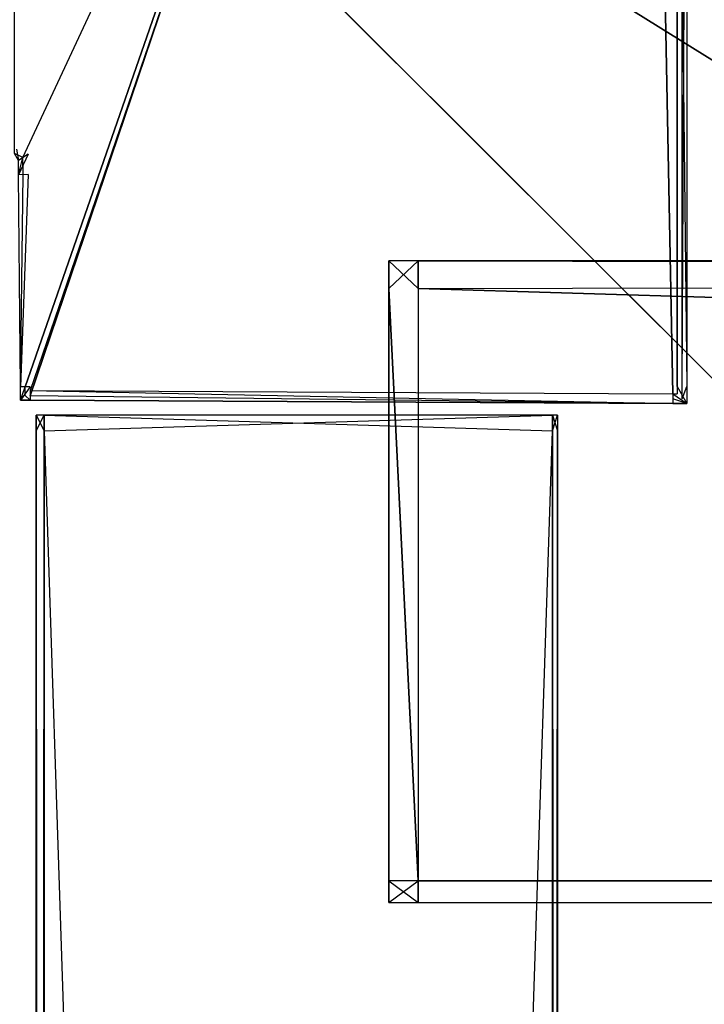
# Model space of a CAD drawing. Extents: x 0 to 1.6, y -0.5 to 0.
# Tile 52 of 192: x 0.0109 to 0.031, y -0.0473 to -0.0184. Entities that reach past the tile are written whole.
import ezdxf

# ---------------------------------------------------------------- set-up
doc = ezdxf.new("R2010")
doc.units = 0
for name, color, linetype in [('L11_KORPUS2_0___REPLACEMTFOREMP', 7, 'CONTINUOUS'), ('L13_KORPUS1_3___REPLACEMTFOREMP', 7, 'CONTINUOUS'), ('L16_KORPUS1_0___REPLACEMTFOREMP', 7, 'CONTINUOUS'), ('L17_FL_CHE_6___REPLACEMTFOREMPT', 7, 'CONTINUOUS'), ('L65_ABDECKPL_0___REPLACEMTFOREM', 7, 'CONTINUOUS'), ('L6_KORPUS2_4___REPLACEMTFOREMPT', 7, 'CONTINUOUS')]:
    doc.layers.add(name, color=color, linetype=linetype)

msp = doc.modelspace()

# ---------------------------------------------------------------- linework, layer by layer
at = {"layer": 'L11_KORPUS2_0___REPLACEMTFOREMP', "color": 250}
for points, invisible_edges in [([(0.011408, -0.029986, 0.007256), (0.011636, -0.029986, 0.006884), (0.011408, -0.029986, 0.006884), (0.011408, -0.029986, 0.007256)], 13), ([(0.011636, -0.029986, 0.006884), (0.011408, -0.029986, 0.007256), (0.011636, -0.029986, 0.007256), (0.011636, -0.029986, 0.006884)], 14), ([(0.011408, -0.029986, 0.590328), (0.011636, -0.029986, 0.007256), (0.011408, -0.029986, 0.007256), (0.011408, -0.029986, 0.590328)], 13), ([(0.011636, -0.029986, 0.007256), (0.011408, -0.029986, 0.590328), (0.011636, -0.029986, 0.590328), (0.011636, -0.029986, 0.007256)], 14), ([(0.011408, -0.029986, 0.590765), (0.011636, -0.029986, 0.590328), (0.011408, -0.029986, 0.590328), (0.011408, -0.029986, 0.590765)], 13), ([(0.011636, -0.029986, 0.590328), (0.011408, -0.029986, 0.590765), (0.011636, -0.029986, 0.590765), (0.011636, -0.029986, 0.590328)], 14), ([(0.011636, -0.029986, 0.006884), (0.011408, -0.030441, 0.006884), (0.011408, -0.029986, 0.006884), (0.011636, -0.029986, 0.006884)], 13), ([(0.011408, -0.030441, 0.006884), (0.011636, -0.029986, 0.006884), (0.011636, -0.030441, 0.006884), (0.011408, -0.030441, 0.006884)], 14), ([(0.011636, -0.030441, 0.590765), (0.011408, -0.029986, 0.590765), (0.011408, -0.030441, 0.590765), (0.011636, -0.030441, 0.590765)], 13), ([(0.011408, -0.029986, 0.590765), (0.011636, -0.030441, 0.590765), (0.011636, -0.029986, 0.590765), (0.011408, -0.029986, 0.590765)], 14), ([(0.011636, -0.029986, 0.007256), (0.026554, -0.029986, 0.006884), (0.011636, -0.029986, 0.006884), (0.011636, -0.029986, 0.007256)], 13), ([(0.026554, -0.029986, 0.006884), (0.011636, -0.029986, 0.007256), (0.026554, -0.029986, 0.007256), (0.026554, -0.029986, 0.006884)], 14), ([(0.011636, -0.029986, 0.590328), (0.026554, -0.029986, 0.007256), (0.011636, -0.029986, 0.007256), (0.011636, -0.029986, 0.590328)], 13), ([(0.026554, -0.029986, 0.007256), (0.011636, -0.029986, 0.590328), (0.026554, -0.029986, 0.590328), (0.026554, -0.029986, 0.007256)], 14), ([(0.011636, -0.029986, 0.590765), (0.026554, -0.029986, 0.590328), (0.011636, -0.029986, 0.590328), (0.011636, -0.029986, 0.590765)], 13), ([(0.026554, -0.029986, 0.590328), (0.011636, -0.029986, 0.590765), (0.026554, -0.029986, 0.590765), (0.026554, -0.029986, 0.590328)], 14), ([(0.026554, -0.029986, 0.006884), (0.011636, -0.030441, 0.006884), (0.011636, -0.029986, 0.006884), (0.026554, -0.029986, 0.006884)], 13), ([(0.011636, -0.030441, 0.006884), (0.026554, -0.029986, 0.006884), (0.026554, -0.030441, 0.006884), (0.011636, -0.030441, 0.006884)], 14), ([(0.026554, -0.030441, 0.590765), (0.011636, -0.029986, 0.590765), (0.011636, -0.030441, 0.590765), (0.026554, -0.030441, 0.590765)], 13), ([(0.011636, -0.029986, 0.590765), (0.026554, -0.030441, 0.590765), (0.026554, -0.029986, 0.590765), (0.011636, -0.029986, 0.590765)], 14), ([(0.026554, -0.029986, 0.007256), (0.026699, -0.029986, 0.006884), (0.026554, -0.029986, 0.006884), (0.026554, -0.029986, 0.007256)], 13), ([(0.026699, -0.029986, 0.006884), (0.026554, -0.029986, 0.007256), (0.026699, -0.029986, 0.007256), (0.026699, -0.029986, 0.006884)], 14), ([(0.026554, -0.029986, 0.590328), (0.026699, -0.029986, 0.007256), (0.026554, -0.029986, 0.007256), (0.026554, -0.029986, 0.590328)], 13), ([(0.026699, -0.029986, 0.007256), (0.026554, -0.029986, 0.590328), (0.026699, -0.029986, 0.590328), (0.026699, -0.029986, 0.007256)], 14), ([(0.026554, -0.029986, 0.590765), (0.026699, -0.029986, 0.590328), (0.026554, -0.029986, 0.590328), (0.026554, -0.029986, 0.590765)], 13), ([(0.026699, -0.029986, 0.590328), (0.026554, -0.029986, 0.590765), (0.026699, -0.029986, 0.590765), (0.026699, -0.029986, 0.590328)], 14), ([(0.026699, -0.029986, 0.006884), (0.026554, -0.030441, 0.006884), (0.026554, -0.029986, 0.006884), (0.026699, -0.029986, 0.006884)], 13), ([(0.026554, -0.030441, 0.006884), (0.026699, -0.029986, 0.006884), (0.026699, -0.030441, 0.006884), (0.026554, -0.030441, 0.006884)], 14), ([(0.026699, -0.030441, 0.590765), (0.026554, -0.029986, 0.590765), (0.026554, -0.030441, 0.590765), (0.026699, -0.030441, 0.590765)], 13), ([(0.026554, -0.029986, 0.590765), (0.026699, -0.030441, 0.590765), (0.026699, -0.029986, 0.590765), (0.026554, -0.029986, 0.590765)], 14), ([(0.026699, -0.030441, 0.006884), (0.026699, -0.029986, 0.007256), (0.026699, -0.030441, 0.007256), (0.026699, -0.030441, 0.006884)], 13), ([(0.026699, -0.029986, 0.007256), (0.026699, -0.030441, 0.006884), (0.026699, -0.029986, 0.006884), (0.026699, -0.029986, 0.007256)], 14), ([(0.026699, -0.030441, 0.007256), (0.026699, -0.029986, 0.590328), (0.026699, -0.030441, 0.590328), (0.026699, -0.030441, 0.007256)], 13), ([(0.026699, -0.029986, 0.590328), (0.026699, -0.030441, 0.007256), (0.026699, -0.029986, 0.007256), (0.026699, -0.029986, 0.590328)], 14), ([(0.026699, -0.030441, 0.590328), (0.026699, -0.029986, 0.590765), (0.026699, -0.030441, 0.590765), (0.026699, -0.030441, 0.590328)], 13), ([(0.026699, -0.029986, 0.590765), (0.026699, -0.030441, 0.590328), (0.026699, -0.029986, 0.590328), (0.026699, -0.029986, 0.590765)], 14), ([(0.011636, -0.030441, 0.006884), (0.011408, -0.477405, 0.006884), (0.011408, -0.030441, 0.006884), (0.011636, -0.030441, 0.006884)], 13), ([(0.011408, -0.477405, 0.006884), (0.011636, -0.030441, 0.006884), (0.011636, -0.477405, 0.006884), (0.011408, -0.477405, 0.006884)], 14), ([(0.011636, -0.477405, 0.590765), (0.011408, -0.030441, 0.590765), (0.011408, -0.477405, 0.590765), (0.011636, -0.477405, 0.590765)], 13), ([(0.011408, -0.030441, 0.590765), (0.011636, -0.477405, 0.590765), (0.011636, -0.030441, 0.590765), (0.011408, -0.030441, 0.590765)], 14), ([(0.026554, -0.030441, 0.006884), (0.011636, -0.477405, 0.006884), (0.011636, -0.030441, 0.006884), (0.026554, -0.030441, 0.006884)], 13), ([(0.011636, -0.477405, 0.006884), (0.026554, -0.030441, 0.006884), (0.026554, -0.477405, 0.006884), (0.011636, -0.477405, 0.006884)], 14), ([(0.026554, -0.477405, 0.590765), (0.011636, -0.030441, 0.590765), (0.011636, -0.477405, 0.590765), (0.026554, -0.477405, 0.590765)], 13), ([(0.011636, -0.030441, 0.590765), (0.026554, -0.477405, 0.590765), (0.026554, -0.030441, 0.590765), (0.011636, -0.030441, 0.590765)], 14), ([(0.026699, -0.030441, 0.006884), (0.026554, -0.477405, 0.006884), (0.026554, -0.030441, 0.006884), (0.026699, -0.030441, 0.006884)], 13), ([(0.026554, -0.477405, 0.006884), (0.026699, -0.030441, 0.006884), (0.026699, -0.477405, 0.006884), (0.026554, -0.477405, 0.006884)], 14), ([(0.026699, -0.477405, 0.590765), (0.026554, -0.030441, 0.590765), (0.026554, -0.477405, 0.590765), (0.026699, -0.477405, 0.590765)], 13), ([(0.026554, -0.030441, 0.590765), (0.026699, -0.477405, 0.590765), (0.026699, -0.030441, 0.590765), (0.026554, -0.030441, 0.590765)], 14), ([(0.026699, -0.477405, 0.006884), (0.026699, -0.030441, 0.007256), (0.026699, -0.477405, 0.007256), (0.026699, -0.477405, 0.006884)], 13), ([(0.026699, -0.030441, 0.007256), (0.026699, -0.477405, 0.006884), (0.026699, -0.030441, 0.006884), (0.026699, -0.030441, 0.007256)], 14), ([(0.026699, -0.477405, 0.007256), (0.026699, -0.030441, 0.590328), (0.026699, -0.477405, 0.590328), (0.026699, -0.477405, 0.007256)], 13), ([(0.026699, -0.030441, 0.590328), (0.026699, -0.477405, 0.007256), (0.026699, -0.030441, 0.007256), (0.026699, -0.030441, 0.590328)], 14), ([(0.026699, -0.477405, 0.590328), (0.026699, -0.030441, 0.590765), (0.026699, -0.477405, 0.590765), (0.026699, -0.477405, 0.590328)], 13), ([(0.026699, -0.030441, 0.590765), (0.026699, -0.477405, 0.590328), (0.026699, -0.030441, 0.590328), (0.026699, -0.030441, 0.590765)], 14)]:
    msp.add_3dface(points, dxfattribs=dict(at, invisible_edges=invisible_edges))
at = {"layer": 'L13_KORPUS1_3___REPLACEMTFOREMP', "color": 8}
for points, invisible_edges in [([(0.011408, -0.029986, 0.007256), (0.011408, -0.030441, 0.006884), (0.011408, -0.030441, 0.007256), (0.011408, -0.029986, 0.007256)], 13), ([(0.011408, -0.030441, 0.006884), (0.011408, -0.029986, 0.007256), (0.011408, -0.029986, 0.006884), (0.011408, -0.030441, 0.006884)], 14), ([(0.011408, -0.029986, 0.590328), (0.011408, -0.030441, 0.007256), (0.011408, -0.030441, 0.590328), (0.011408, -0.029986, 0.590328)], 13), ([(0.011408, -0.030441, 0.007256), (0.011408, -0.029986, 0.590328), (0.011408, -0.029986, 0.007256), (0.011408, -0.030441, 0.007256)], 14), ([(0.011408, -0.029986, 0.590765), (0.011408, -0.030441, 0.590328), (0.011408, -0.030441, 0.590765), (0.011408, -0.029986, 0.590765)], 13), ([(0.011408, -0.030441, 0.590328), (0.011408, -0.029986, 0.590765), (0.011408, -0.029986, 0.590328), (0.011408, -0.030441, 0.590328)], 14), ([(0.011408, -0.030441, 0.007256), (0.011408, -0.477405, 0.006884), (0.011408, -0.477405, 0.007256), (0.011408, -0.030441, 0.007256)], 13), ([(0.011408, -0.477405, 0.006884), (0.011408, -0.030441, 0.007256), (0.011408, -0.030441, 0.006884), (0.011408, -0.477405, 0.006884)], 14), ([(0.011408, -0.030441, 0.590328), (0.011408, -0.477405, 0.007256), (0.011408, -0.477405, 0.590328), (0.011408, -0.030441, 0.590328)], 13), ([(0.011408, -0.477405, 0.007256), (0.011408, -0.030441, 0.590328), (0.011408, -0.030441, 0.007256), (0.011408, -0.477405, 0.007256)], 14), ([(0.011408, -0.030441, 0.590765), (0.011408, -0.477405, 0.590328), (0.011408, -0.477405, 0.590765), (0.011408, -0.030441, 0.590765)], 13), ([(0.011408, -0.477405, 0.590328), (0.011408, -0.030441, 0.590765), (0.011408, -0.030441, 0.590328), (0.011408, -0.477405, 0.590328)], 14)]:
    msp.add_3dface(points, dxfattribs=dict(at, invisible_edges=invisible_edges))
at = {"layer": 'L16_KORPUS1_0___REPLACEMTFOREMP', "color": 8}
for points, invisible_edges in [([(0.002909, -0.497406), (0.002912, -0.000594), (0.5, -0.497406), (0.002909, -0.497406)], 15), ([(0.002912, -0.000596, 0.00769), (0.002909, -0.497404, 0.00769), (0.5, -0.497404, 0.00769), (0.002912, -0.000596, 0.00769)], 15), ([(0.5, -0.497406), (0.002912, -0.000594), (0.5, -0.000594), (0.5, -0.497406)], 10), ([(0.002912, -0.000596, 0.00769), (0.5, -0.497404, 0.00769), (0.5, -0.000596, 0.00769), (0.002912, -0.000596, 0.00769)], 10)]:
    msp.add_3dface(points, dxfattribs=dict(at, invisible_edges=invisible_edges))
at = {"layer": 'L17_FL_CHE_6___REPLACEMTFOREMPT', "color": 8}
for points, invisible_edges in [([(0.010766, -0.022311, 0.006962), (0.010781, -0.002135, 0.006962), (0.011015, -0.022427, 0.006962), (0.010766, -0.022311, 0.006962)], 10), ([(0.011015, -0.022427, 0.006962), (0.010781, -0.002135, 0.006962), (0.020468, -0.002135, 0.006962), (0.011015, -0.022427, 0.006962)], 13), ([(0.010873, -0.002284, 0.590534), (0.010829, -0.022176, 0.590534), (0.011164, -0.022331, 0.590534), (0.010873, -0.002284, 0.590534)], 15), ([(0.010873, -0.002284, 0.590534), (0.011164, -0.022331, 0.590534), (0.020468, -0.002284, 0.590534), (0.010873, -0.002284, 0.590534)], 15), ([(0.011015, -0.022427, 0.006962), (0.020468, -0.002135, 0.006962), (0.01102, -0.022927, 0.006962), (0.011015, -0.022427, 0.006962)], 10), ([(0.01102, -0.022927, 0.006962), (0.020468, -0.002135, 0.006962), (0.011076, -0.029158, 0.006962), (0.01102, -0.022927, 0.006962)], 13), ([(0.011076, -0.029158, 0.006962), (0.020468, -0.002135, 0.006962), (0.011078, -0.029413, 0.006962), (0.011076, -0.029158, 0.006962)], 10), ([(0.011078, -0.029413, 0.006962), (0.020468, -0.002135, 0.006962), (0.011225, -0.029414, 0.006962), (0.011078, -0.029413, 0.006962)], 13), ([(0.020468, -0.002284, 0.590534), (0.011164, -0.022331, 0.590534), (0.011169, -0.022926, 0.590534), (0.020468, -0.002284, 0.590534)], 15), ([(0.020468, -0.002284, 0.590534), (0.011169, -0.022926, 0.590534), (0.011225, -0.029157, 0.590534), (0.020468, -0.002284, 0.590534)], 15), ([(0.011225, -0.029414, 0.006962), (0.020468, -0.002135, 0.006962), (0.03008, -0.029507, 0.006962), (0.011225, -0.029414, 0.006962)], 14), ([(0.020468, -0.002284, 0.590534), (0.011225, -0.029157, 0.590534), (0.011226, -0.029264, 0.590534), (0.020468, -0.002284, 0.590534)], 15), ([(0.011226, -0.029264, 0.590534), (0.030081, -0.029357, 0.590534), (0.020468, -0.002284, 0.590534), (0.011226, -0.029264, 0.590534)], 10), ([(0.03008, -0.029507, 0.006962), (0.020468, -0.002135, 0.006962), (0.029556, -0.002135, 0.006962), (0.03008, -0.029507, 0.006962)], 15), ([(0.020468, -0.002284, 0.590534), (0.030081, -0.029357, 0.590534), (0.029556, -0.002284, 0.590534), (0.020468, -0.002284, 0.590534)], 13), ([(0.03008, -0.029507, 0.006962), (0.029556, -0.002135, 0.006962), (0.030356, -0.002135, 0.006962), (0.03008, -0.029507, 0.006962)], 15), ([(0.029556, -0.002284, 0.590534), (0.030081, -0.029357, 0.590534), (0.030207, -0.002284, 0.590534), (0.029556, -0.002284, 0.590534)], 10), ([(0.03008, -0.029507, 0.006962), (0.030356, -0.002135, 0.006962), (0.030356, -0.029508, 0.006962), (0.03008, -0.029507, 0.006962)], 15), ([(0.030207, -0.002284, 0.590534), (0.030081, -0.029357, 0.590534), (0.030207, -0.029358, 0.590534), (0.030207, -0.002284, 0.590534)], 13), ([(0.030207, -0.002284, 0.590534), (0.030207, -0.029358, 0.590534), (0.030207, -0.029143, 0.590534), (0.030207, -0.002284, 0.590534)], 10), ([(0.030207, -0.002284, 0.590534), (0.030207, -0.029143, 0.590534), (0.030207, -0.002908, 0.590534), (0.030207, -0.002284, 0.590534)], 13), ([(0.030356, -0.029508, 0.006962), (0.030356, -0.002135, 0.006962), (0.030356, -0.002908, 0.006962), (0.030356, -0.029508, 0.006962)], 15), ([(0.030491, -0.029143, 0.590534), (0.030207, -0.002908, 0.590534), (0.030207, -0.029143, 0.590534), (0.030491, -0.029143, 0.590534)], 13), ([(0.030207, -0.002908, 0.590534), (0.030491, -0.029143, 0.590534), (0.030491, -0.002908, 0.590534), (0.030207, -0.002908, 0.590534)], 14), ([(0.030491, -0.002908, 0.006962), (0.030356, -0.029143, 0.006962), (0.030356, -0.002908, 0.006962), (0.030491, -0.002908, 0.006962)], 13), ([(0.030356, -0.029143, 0.006962), (0.030491, -0.002908, 0.006962), (0.030491, -0.029143, 0.006962), (0.030356, -0.029143, 0.006962)], 14), ([(0.030356, -0.029508, 0.006962), (0.030356, -0.002908, 0.006962), (0.030356, -0.029143, 0.006962), (0.030356, -0.029508, 0.006962)], 15), ([(0.030491, -0.029143, 0.006962), (0.030491, -0.002908, 0.007175), (0.030491, -0.029143, 0.007175), (0.030491, -0.029143, 0.006962)], 13), ([(0.030491, -0.002908, 0.007175), (0.030491, -0.029143, 0.006962), (0.030491, -0.002908, 0.006962), (0.030491, -0.002908, 0.007175)], 14), ([(0.030491, -0.029143, 0.007175), (0.030491, -0.002908, 0.58973), (0.030491, -0.029143, 0.58973), (0.030491, -0.029143, 0.007175)], 13), ([(0.030491, -0.002908, 0.58973), (0.030491, -0.029143, 0.007175), (0.030491, -0.002908, 0.007175), (0.030491, -0.002908, 0.58973)], 14), ([(0.030491, -0.029143, 0.58973), (0.030491, -0.002908, 0.590534), (0.030491, -0.029143, 0.590534), (0.030491, -0.029143, 0.58973)], 13), ([(0.030491, -0.002908, 0.590534), (0.030491, -0.029143, 0.58973), (0.030491, -0.002908, 0.58973), (0.030491, -0.002908, 0.590534)], 14), ([(0.010829, -0.022176, 0.590534), (0.010881, -0.022513, 0.590534), (0.011164, -0.022331, 0.590534), (0.010829, -0.022176, 0.590534)], 14), ([(0.010881, -0.022513, 0.006962), (0.010766, -0.022311, 0.006962), (0.011015, -0.022427, 0.006962), (0.010881, -0.022513, 0.006962)], 14), ([(0.010885, -0.022929, 0.590534), (0.011164, -0.022331, 0.590534), (0.010881, -0.022513, 0.590534), (0.010885, -0.022929, 0.590534)], 13), ([(0.011015, -0.022427, 0.006962), (0.010885, -0.022929, 0.006962), (0.010881, -0.022513, 0.006962), (0.011015, -0.022427, 0.006962)], 13), ([(0.011164, -0.022331, 0.590534), (0.010885, -0.022929, 0.590534), (0.011169, -0.022926, 0.590534), (0.011164, -0.022331, 0.590534)], 14), ([(0.010885, -0.022929, 0.006962), (0.011015, -0.022427, 0.006962), (0.01102, -0.022927, 0.006962), (0.010885, -0.022929, 0.006962)], 14), ([(0.010941, -0.029159, 0.590534), (0.011169, -0.022926, 0.590534), (0.010885, -0.022929, 0.590534), (0.010941, -0.029159, 0.590534)], 13), ([(0.01102, -0.022927, 0.006962), (0.010941, -0.029159, 0.006962), (0.010885, -0.022929, 0.006962), (0.01102, -0.022927, 0.006962)], 13), ([(0.010885, -0.022929, 0.007175), (0.010941, -0.029159, 0.006962), (0.010941, -0.029159, 0.007175), (0.010885, -0.022929, 0.007175)], 13), ([(0.010941, -0.029159, 0.006962), (0.010885, -0.022929, 0.007175), (0.010885, -0.022929, 0.006962), (0.010941, -0.029159, 0.006962)], 14), ([(0.010885, -0.022929, 0.58973), (0.010941, -0.029159, 0.007175), (0.010941, -0.029159, 0.58973), (0.010885, -0.022929, 0.58973)], 13), ([(0.010941, -0.029159, 0.007175), (0.010885, -0.022929, 0.58973), (0.010885, -0.022929, 0.007175), (0.010941, -0.029159, 0.007175)], 14), ([(0.010885, -0.022929, 0.590534), (0.010941, -0.029159, 0.58973), (0.010941, -0.029159, 0.590534), (0.010885, -0.022929, 0.590534)], 13), ([(0.010941, -0.029159, 0.58973), (0.010885, -0.022929, 0.590534), (0.010885, -0.022929, 0.58973), (0.010941, -0.029159, 0.58973)], 14), ([(0.011169, -0.022926, 0.590534), (0.010941, -0.029159, 0.590534), (0.011225, -0.029157, 0.590534), (0.011169, -0.022926, 0.590534)], 14), ([(0.010941, -0.029159, 0.006962), (0.01102, -0.022927, 0.006962), (0.011076, -0.029158, 0.006962), (0.010941, -0.029159, 0.006962)], 14), ([(0.010944, -0.029547, 0.590534), (0.011225, -0.029157, 0.590534), (0.010941, -0.029159, 0.590534), (0.010944, -0.029547, 0.590534)], 13), ([(0.011076, -0.029158, 0.006962), (0.010944, -0.029547, 0.006962), (0.010941, -0.029159, 0.006962), (0.011076, -0.029158, 0.006962)], 13), ([(0.010941, -0.029159, 0.007175), (0.010944, -0.029547, 0.006962), (0.010944, -0.029547, 0.007175), (0.010941, -0.029159, 0.007175)], 13), ([(0.010944, -0.029547, 0.006962), (0.010941, -0.029159, 0.007175), (0.010941, -0.029159, 0.006962), (0.010944, -0.029547, 0.006962)], 14), ([(0.010941, -0.029159, 0.58973), (0.010944, -0.029547, 0.007175), (0.010944, -0.029547, 0.58973), (0.010941, -0.029159, 0.58973)], 13), ([(0.010944, -0.029547, 0.007175), (0.010941, -0.029159, 0.58973), (0.010941, -0.029159, 0.007175), (0.010944, -0.029547, 0.007175)], 14), ([(0.010941, -0.029159, 0.590534), (0.010944, -0.029547, 0.58973), (0.010944, -0.029547, 0.590534), (0.010941, -0.029159, 0.590534)], 13), ([(0.010944, -0.029547, 0.58973), (0.010941, -0.029159, 0.590534), (0.010941, -0.029159, 0.58973), (0.010944, -0.029547, 0.58973)], 14), ([(0.011225, -0.029157, 0.590534), (0.010944, -0.029547, 0.590534), (0.011226, -0.029264, 0.590534), (0.011225, -0.029157, 0.590534)], 14), ([(0.010944, -0.029547, 0.006962), (0.011076, -0.029158, 0.006962), (0.011078, -0.029413, 0.006962), (0.010944, -0.029547, 0.006962)], 14), ([(0.030491, -0.029644, 0.590534), (0.030207, -0.029143, 0.590534), (0.030207, -0.029358, 0.590534), (0.030491, -0.029644, 0.590534)], 13), ([(0.030207, -0.029143, 0.590534), (0.030491, -0.029644, 0.590534), (0.030491, -0.029143, 0.590534), (0.030207, -0.029143, 0.590534)], 14), ([(0.030491, -0.029143, 0.006962), (0.030356, -0.029508, 0.006962), (0.030356, -0.029143, 0.006962), (0.030491, -0.029143, 0.006962)], 13), ([(0.030356, -0.029508, 0.006962), (0.030491, -0.029143, 0.006962), (0.030491, -0.029644, 0.006962), (0.030356, -0.029508, 0.006962)], 14), ([(0.030491, -0.029644, 0.006962), (0.030491, -0.029143, 0.007175), (0.030491, -0.029644, 0.007175), (0.030491, -0.029644, 0.006962)], 13), ([(0.030491, -0.029143, 0.007175), (0.030491, -0.029644, 0.006962), (0.030491, -0.029143, 0.006962), (0.030491, -0.029143, 0.007175)], 14), ([(0.030491, -0.029644, 0.007175), (0.030491, -0.029143, 0.58973), (0.030491, -0.029644, 0.58973), (0.030491, -0.029644, 0.007175)], 13), ([(0.030491, -0.029143, 0.58973), (0.030491, -0.029644, 0.007175), (0.030491, -0.029143, 0.007175), (0.030491, -0.029143, 0.58973)], 14), ([(0.030491, -0.029644, 0.58973), (0.030491, -0.029143, 0.590534), (0.030491, -0.029644, 0.590534), (0.030491, -0.029644, 0.58973)], 13), ([(0.030491, -0.029143, 0.590534), (0.030491, -0.029644, 0.58973), (0.030491, -0.029143, 0.58973), (0.030491, -0.029143, 0.590534)], 14), ([(0.011078, -0.029413, 0.006962), (0.011224, -0.029549, 0.006962), (0.010944, -0.029547, 0.006962), (0.011078, -0.029413, 0.006962)], 13), ([(0.011224, -0.029549, 0.006962), (0.011078, -0.029413, 0.006962), (0.011225, -0.029414, 0.006962), (0.011224, -0.029549, 0.006962)], 14), ([(0.030079, -0.029642, 0.590534), (0.011226, -0.029264, 0.590534), (0.011224, -0.029549, 0.590534), (0.030079, -0.029642, 0.590534)], 13), ([(0.011225, -0.029414, 0.006962), (0.030079, -0.029642, 0.006962), (0.011224, -0.029549, 0.006962), (0.011225, -0.029414, 0.006962)], 13), ([(0.030079, -0.029642, 0.006962), (0.011225, -0.029414, 0.006962), (0.03008, -0.029507, 0.006962), (0.030079, -0.029642, 0.006962)], 14), ([(0.011226, -0.029264, 0.590534), (0.030079, -0.029642, 0.590534), (0.030081, -0.029357, 0.590534), (0.011226, -0.029264, 0.590534)], 14), ([(0.030081, -0.029357, 0.590534), (0.011226, -0.029264, 0.590534), (0.011226, -0.029264, 0.590534), (0.030081, -0.029357, 0.590534)], 13), ([(0.030491, -0.029644, 0.590534), (0.030081, -0.029357, 0.590534), (0.030079, -0.029642, 0.590534), (0.030491, -0.029644, 0.590534)], 13), ([(0.030081, -0.029357, 0.590534), (0.030491, -0.029644, 0.590534), (0.030207, -0.029358, 0.590534), (0.030081, -0.029357, 0.590534)], 14), ([(0.011224, -0.029549, 0.007175), (0.010944, -0.029547, 0.006962), (0.011224, -0.029549, 0.006962), (0.011224, -0.029549, 0.007175)], 13), ([(0.010944, -0.029547, 0.006962), (0.011224, -0.029549, 0.007175), (0.010944, -0.029547, 0.007175), (0.010944, -0.029547, 0.006962)], 14), ([(0.011224, -0.029549, 0.58973), (0.010944, -0.029547, 0.007175), (0.011224, -0.029549, 0.007175), (0.011224, -0.029549, 0.58973)], 13), ([(0.010944, -0.029547, 0.007175), (0.011224, -0.029549, 0.58973), (0.010944, -0.029547, 0.58973), (0.010944, -0.029547, 0.007175)], 14), ([(0.011224, -0.029549, 0.590534), (0.010944, -0.029547, 0.58973), (0.011224, -0.029549, 0.58973), (0.011224, -0.029549, 0.590534)], 13), ([(0.010944, -0.029547, 0.58973), (0.011224, -0.029549, 0.590534), (0.010944, -0.029547, 0.590534), (0.010944, -0.029547, 0.58973)], 14), ([(0.030079, -0.029642, 0.007175), (0.011224, -0.029549, 0.006962), (0.030079, -0.029642, 0.006962), (0.030079, -0.029642, 0.007175)], 13), ([(0.011224, -0.029549, 0.006962), (0.030079, -0.029642, 0.007175), (0.011224, -0.029549, 0.007175), (0.011224, -0.029549, 0.006962)], 14), ([(0.030079, -0.029642, 0.58973), (0.011224, -0.029549, 0.007175), (0.030079, -0.029642, 0.007175), (0.030079, -0.029642, 0.58973)], 13), ([(0.011224, -0.029549, 0.007175), (0.030079, -0.029642, 0.58973), (0.011224, -0.029549, 0.58973), (0.011224, -0.029549, 0.007175)], 14), ([(0.030079, -0.029642, 0.590534), (0.011224, -0.029549, 0.58973), (0.030079, -0.029642, 0.58973), (0.030079, -0.029642, 0.590534)], 13), ([(0.011224, -0.029549, 0.58973), (0.030079, -0.029642, 0.590534), (0.011224, -0.029549, 0.590534), (0.011224, -0.029549, 0.58973)], 14), ([(0.03008, -0.029507, 0.006962), (0.030491, -0.029644, 0.006962), (0.030079, -0.029642, 0.006962), (0.03008, -0.029507, 0.006962)], 13), ([(0.030491, -0.029644, 0.007175), (0.030079, -0.029642, 0.006962), (0.030491, -0.029644, 0.006962), (0.030491, -0.029644, 0.007175)], 13), ([(0.030079, -0.029642, 0.006962), (0.030491, -0.029644, 0.007175), (0.030079, -0.029642, 0.007175), (0.030079, -0.029642, 0.006962)], 14), ([(0.030491, -0.029644, 0.58973), (0.030079, -0.029642, 0.007175), (0.030491, -0.029644, 0.007175), (0.030491, -0.029644, 0.58973)], 13), ([(0.030079, -0.029642, 0.007175), (0.030491, -0.029644, 0.58973), (0.030079, -0.029642, 0.58973), (0.030079, -0.029642, 0.007175)], 14), ([(0.030491, -0.029644, 0.590534), (0.030079, -0.029642, 0.58973), (0.030491, -0.029644, 0.58973), (0.030491, -0.029644, 0.590534)], 13), ([(0.030079, -0.029642, 0.58973), (0.030491, -0.029644, 0.590534), (0.030079, -0.029642, 0.590534), (0.030079, -0.029642, 0.58973)], 14), ([(0.030491, -0.029644, 0.006962), (0.03008, -0.029507, 0.006962), (0.030356, -0.029508, 0.006962), (0.030491, -0.029644, 0.006962)], 14)]:
    msp.add_3dface(points, dxfattribs=dict(at, invisible_edges=invisible_edges))
at = {"layer": 'L65_ABDECKPL_0___REPLACEMTFOREM', "color": 39}
for points, invisible_edges in [([(0.001665, -0.00109, 0.602707), (0.001616, -0.49991, 0.602707), (0.8, -0.49991, 0.602707), (0.001665, -0.00109, 0.602707)], 13), ([(0.001616, -0.499907, 0.590697), (0.001665, -0.001093, 0.590697), (0.8, -0.499907, 0.590697), (0.001616, -0.499907, 0.590697)], 13), ([(0.001665, -0.00109, 0.602707), (0.8, -0.49991, 0.602707), (0.574989, -0.320821, 0.602707), (0.001665, -0.00109, 0.602707)], 10), ([(0.001665, -0.00109, 0.602707), (0.574989, -0.320821, 0.602707), (0.57335, -0.319183, 0.602707), (0.001665, -0.00109, 0.602707)], 13), ([(0.001665, -0.00109, 0.602707), (0.57335, -0.319183, 0.602707), (0.572765, -0.00109, 0.602707), (0.001665, -0.00109, 0.602707)], 10), ([(0.8, -0.499907, 0.590697), (0.001665, -0.001093, 0.590697), (0.574988, -0.320824, 0.590697), (0.8, -0.499907, 0.590697)], 10), ([(0.574988, -0.320824, 0.590697), (0.001665, -0.001093, 0.590697), (0.574797, -0.320634, 0.590697), (0.574988, -0.320824, 0.590697)], 13), ([(0.574797, -0.320634, 0.590697), (0.001665, -0.001093, 0.590697), (0.573537, -0.319374, 0.590697), (0.574797, -0.320634, 0.590697)], 10), ([(0.573537, -0.319374, 0.590697), (0.001665, -0.001093, 0.590697), (0.573347, -0.319184, 0.590697), (0.573537, -0.319374, 0.590697)], 13), ([(0.573347, -0.319184, 0.590697), (0.001665, -0.001093, 0.590697), (0.572765, -0.001093, 0.590697), (0.573347, -0.319184, 0.590697)], 14)]:
    msp.add_3dface(points, dxfattribs=dict(at, invisible_edges=invisible_edges))
at = {"layer": 'L6_KORPUS2_4___REPLACEMTFOREMPT', "color": 250}
for points, invisible_edges in [([(0.021754, -0.02546, 0.591044), (0.021754, -0.026266, 0.59026), (0.021754, -0.026266, 0.591044), (0.021754, -0.02546, 0.591044)], 13), ([(0.021754, -0.026266, 0.59026), (0.021754, -0.02546, 0.591044), (0.021754, -0.02546, 0.59026), (0.021754, -0.026266, 0.59026)], 14), ([(0.021754, -0.02546, 0.591044), (0.022612, -0.02546, 0.59026), (0.021754, -0.02546, 0.59026), (0.021754, -0.02546, 0.591044)], 13), ([(0.022612, -0.02546, 0.59026), (0.021754, -0.02546, 0.591044), (0.022612, -0.02546, 0.591044), (0.022612, -0.02546, 0.59026)], 14), ([(0.021754, -0.02546, 0.59026), (0.022612, -0.02546, 0.551358), (0.021754, -0.02546, 0.551358), (0.021754, -0.02546, 0.59026)], 13), ([(0.022612, -0.02546, 0.551358), (0.021754, -0.02546, 0.59026), (0.022612, -0.02546, 0.59026), (0.022612, -0.02546, 0.551358)], 14), ([(0.021754, -0.02546, 0.59026), (0.021754, -0.026266, 0.551358), (0.021754, -0.026266, 0.59026), (0.021754, -0.02546, 0.59026)], 13), ([(0.021754, -0.026266, 0.551358), (0.021754, -0.02546, 0.59026), (0.021754, -0.02546, 0.551358), (0.021754, -0.026266, 0.551358)], 14), ([(0.021754, -0.02546, 0.551358), (0.021754, -0.026266, 0.550836), (0.021754, -0.026266, 0.551358), (0.021754, -0.02546, 0.551358)], 13), ([(0.021754, -0.026266, 0.550836), (0.021754, -0.02546, 0.551358), (0.021754, -0.02546, 0.550836), (0.021754, -0.026266, 0.550836)], 14), ([(0.021754, -0.02546, 0.551358), (0.022612, -0.02546, 0.550836), (0.021754, -0.02546, 0.550836), (0.021754, -0.02546, 0.551358)], 13), ([(0.022612, -0.02546, 0.550836), (0.021754, -0.02546, 0.551358), (0.022612, -0.02546, 0.551358), (0.022612, -0.02546, 0.550836)], 14), ([(0.022612, -0.02546, 0.550836), (0.021754, -0.026266, 0.550836), (0.021754, -0.02546, 0.550836), (0.022612, -0.02546, 0.550836)], 13), ([(0.021754, -0.026266, 0.550836), (0.022612, -0.02546, 0.550836), (0.022612, -0.026266, 0.550836), (0.021754, -0.026266, 0.550836)], 14), ([(0.022612, -0.026266, 0.591044), (0.021754, -0.02546, 0.591044), (0.021754, -0.026266, 0.591044), (0.022612, -0.026266, 0.591044)], 13), ([(0.021754, -0.02546, 0.591044), (0.022612, -0.026266, 0.591044), (0.022612, -0.02546, 0.591044), (0.021754, -0.02546, 0.591044)], 14), ([(0.022612, -0.02546, 0.591044), (0.6, -0.02546, 0.59026), (0.022612, -0.02546, 0.59026), (0.022612, -0.02546, 0.591044)], 13), ([(0.6, -0.02546, 0.59026), (0.022612, -0.02546, 0.591044), (0.6, -0.02546, 0.591044), (0.6, -0.02546, 0.59026)], 14), ([(0.022612, -0.02546, 0.59026), (0.6, -0.02546, 0.551358), (0.022612, -0.02546, 0.551358), (0.022612, -0.02546, 0.59026)], 13), ([(0.6, -0.02546, 0.551358), (0.022612, -0.02546, 0.59026), (0.6, -0.02546, 0.59026), (0.6, -0.02546, 0.551358)], 14), ([(0.022612, -0.02546, 0.551358), (0.6, -0.02546, 0.550836), (0.022612, -0.02546, 0.550836), (0.022612, -0.02546, 0.551358)], 13), ([(0.6, -0.02546, 0.550836), (0.022612, -0.02546, 0.551358), (0.6, -0.02546, 0.551358), (0.6, -0.02546, 0.550836)], 14), ([(0.6, -0.026266, 0.591044), (0.022612, -0.02546, 0.591044), (0.022612, -0.026266, 0.591044), (0.6, -0.026266, 0.591044)], 13), ([(0.022612, -0.02546, 0.591044), (0.6, -0.026266, 0.591044), (0.6, -0.02546, 0.591044), (0.022612, -0.02546, 0.591044)], 14), ([(0.6, -0.02546, 0.550836), (0.022612, -0.026266, 0.550836), (0.022612, -0.02546, 0.550836), (0.6, -0.02546, 0.550836)], 13), ([(0.022612, -0.026266, 0.550836), (0.6, -0.02546, 0.550836), (0.6, -0.026266, 0.550836), (0.022612, -0.026266, 0.550836)], 14), ([(0.021754, -0.026266, 0.551358), (0.021754, -0.043653, 0.550836), (0.021754, -0.043653, 0.551358), (0.021754, -0.026266, 0.551358)], 13), ([(0.021754, -0.043653, 0.550836), (0.021754, -0.026266, 0.551358), (0.021754, -0.026266, 0.550836), (0.021754, -0.043653, 0.550836)], 14), ([(0.021754, -0.026266, 0.59026), (0.021754, -0.043653, 0.551358), (0.021754, -0.043653, 0.59026), (0.021754, -0.026266, 0.59026)], 13), ([(0.021754, -0.043653, 0.551358), (0.021754, -0.026266, 0.59026), (0.021754, -0.026266, 0.551358), (0.021754, -0.043653, 0.551358)], 14), ([(0.021754, -0.026266, 0.591044), (0.021754, -0.043653, 0.59026), (0.021754, -0.043653, 0.591044), (0.021754, -0.026266, 0.591044)], 13), ([(0.021754, -0.043653, 0.59026), (0.021754, -0.026266, 0.591044), (0.021754, -0.026266, 0.59026), (0.021754, -0.043653, 0.59026)], 14), ([(0.021754, -0.026266, 0.550836), (0.022612, -0.043653, 0.550836), (0.021754, -0.043653, 0.550836), (0.021754, -0.026266, 0.550836)], 13), ([(0.022612, -0.043653, 0.550836), (0.021754, -0.026266, 0.550836), (0.022612, -0.026266, 0.550836), (0.022612, -0.043653, 0.550836)], 14), ([(0.022612, -0.043653, 0.591044), (0.021754, -0.026266, 0.591044), (0.021754, -0.043653, 0.591044), (0.022612, -0.043653, 0.591044)], 13), ([(0.021754, -0.026266, 0.591044), (0.022612, -0.043653, 0.591044), (0.022612, -0.026266, 0.591044), (0.021754, -0.026266, 0.591044)], 14), ([(0.6, -0.043653, 0.591044), (0.022612, -0.026266, 0.591044), (0.022612, -0.043653, 0.591044), (0.6, -0.043653, 0.591044)], 13), ([(0.022612, -0.026266, 0.591044), (0.6, -0.043653, 0.591044), (0.6, -0.026266, 0.591044), (0.022612, -0.026266, 0.591044)], 14), ([(0.022612, -0.026266, 0.550836), (0.6, -0.043653, 0.550836), (0.022612, -0.043653, 0.550836), (0.022612, -0.026266, 0.550836)], 13), ([(0.6, -0.043653, 0.550836), (0.022612, -0.026266, 0.550836), (0.6, -0.026266, 0.550836), (0.6, -0.043653, 0.550836)], 14), ([(0.022612, -0.044284, 0.591044), (0.021754, -0.043653, 0.591044), (0.021754, -0.044284, 0.591044), (0.022612, -0.044284, 0.591044)], 13), ([(0.021754, -0.043653, 0.591044), (0.022612, -0.044284, 0.591044), (0.022612, -0.043653, 0.591044), (0.021754, -0.043653, 0.591044)], 14), ([(0.022612, -0.043653, 0.550836), (0.021754, -0.044284, 0.550836), (0.021754, -0.043653, 0.550836), (0.022612, -0.043653, 0.550836)], 13), ([(0.021754, -0.044284, 0.550836), (0.022612, -0.043653, 0.550836), (0.022612, -0.044284, 0.550836), (0.021754, -0.044284, 0.550836)], 14), ([(0.021754, -0.043653, 0.591044), (0.021754, -0.044284, 0.59026), (0.021754, -0.044284, 0.591044), (0.021754, -0.043653, 0.591044)], 13), ([(0.021754, -0.044284, 0.59026), (0.021754, -0.043653, 0.591044), (0.021754, -0.043653, 0.59026), (0.021754, -0.044284, 0.59026)], 14), ([(0.021754, -0.043653, 0.59026), (0.021754, -0.044284, 0.551358), (0.021754, -0.044284, 0.59026), (0.021754, -0.043653, 0.59026)], 13), ([(0.021754, -0.044284, 0.551358), (0.021754, -0.043653, 0.59026), (0.021754, -0.043653, 0.551358), (0.021754, -0.044284, 0.551358)], 14), ([(0.021754, -0.043653, 0.551358), (0.021754, -0.044284, 0.550836), (0.021754, -0.044284, 0.551358), (0.021754, -0.043653, 0.551358)], 13), ([(0.021754, -0.044284, 0.550836), (0.021754, -0.043653, 0.551358), (0.021754, -0.043653, 0.550836), (0.021754, -0.044284, 0.550836)], 14), ([(0.6, -0.043653, 0.550836), (0.022612, -0.044284, 0.550836), (0.022612, -0.043653, 0.550836), (0.6, -0.043653, 0.550836)], 13), ([(0.022612, -0.044284, 0.550836), (0.6, -0.043653, 0.550836), (0.6, -0.044284, 0.550836), (0.022612, -0.044284, 0.550836)], 14), ([(0.6, -0.044284, 0.591044), (0.022612, -0.043653, 0.591044), (0.022612, -0.044284, 0.591044), (0.6, -0.044284, 0.591044)], 13), ([(0.022612, -0.043653, 0.591044), (0.6, -0.044284, 0.591044), (0.6, -0.043653, 0.591044), (0.022612, -0.043653, 0.591044)], 14), ([(0.022612, -0.044284, 0.591044), (0.021754, -0.044284, 0.59026), (0.022612, -0.044284, 0.59026), (0.022612, -0.044284, 0.591044)], 13), ([(0.021754, -0.044284, 0.59026), (0.022612, -0.044284, 0.591044), (0.021754, -0.044284, 0.591044), (0.021754, -0.044284, 0.59026)], 14), ([(0.022612, -0.044284, 0.59026), (0.021754, -0.044284, 0.551358), (0.022612, -0.044284, 0.551358), (0.022612, -0.044284, 0.59026)], 13), ([(0.021754, -0.044284, 0.551358), (0.022612, -0.044284, 0.59026), (0.021754, -0.044284, 0.59026), (0.021754, -0.044284, 0.551358)], 14), ([(0.022612, -0.044284, 0.551358), (0.021754, -0.044284, 0.550836), (0.022612, -0.044284, 0.550836), (0.022612, -0.044284, 0.551358)], 13), ([(0.021754, -0.044284, 0.550836), (0.022612, -0.044284, 0.551358), (0.021754, -0.044284, 0.551358), (0.021754, -0.044284, 0.550836)], 14), ([(0.6, -0.044284, 0.591044), (0.022612, -0.044284, 0.59026), (0.6, -0.044284, 0.59026), (0.6, -0.044284, 0.591044)], 13), ([(0.022612, -0.044284, 0.59026), (0.6, -0.044284, 0.591044), (0.022612, -0.044284, 0.591044), (0.022612, -0.044284, 0.59026)], 14), ([(0.6, -0.044284, 0.59026), (0.022612, -0.044284, 0.551358), (0.6, -0.044284, 0.551358), (0.6, -0.044284, 0.59026)], 13), ([(0.022612, -0.044284, 0.551358), (0.6, -0.044284, 0.59026), (0.022612, -0.044284, 0.59026), (0.022612, -0.044284, 0.551358)], 14), ([(0.6, -0.044284, 0.551358), (0.022612, -0.044284, 0.550836), (0.6, -0.044284, 0.550836), (0.6, -0.044284, 0.551358)], 13), ([(0.022612, -0.044284, 0.550836), (0.6, -0.044284, 0.551358), (0.022612, -0.044284, 0.551358), (0.022612, -0.044284, 0.550836)], 14)]:
    msp.add_3dface(points, dxfattribs=dict(at, invisible_edges=invisible_edges))

doc.saveas('drawing.dxf')
